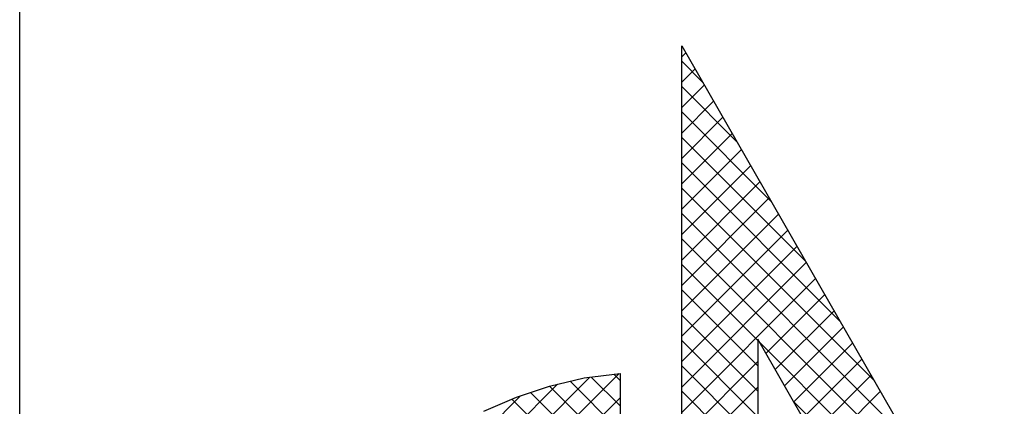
# Model space of a CAD drawing. Extents: x -4389 to 148511, y -40018 to 84100.
# Tile 15 of 28: x 130011 to 131579, y 3043 to 3658. Entities that reach past the tile are written whole.
import ezdxf

# ---------------------------------------------------------------- set-up
doc = ezdxf.new("R2010")
doc.units = 0
doc.header["$LTSCALE"] = 100
doc.layers.get('0').update_dxf_attribs({"linetype": 'CONTINUOUS'})
doc.layers.add('7', color=7, linetype='CONTINUOUS')
doc.layers.add('BL$4----', color=7, linetype='CONTINUOUS')
doc.styles.add('BURO-025', font='BUROFONT.shx', dxfattribs={"height": 250})
doc.styles.add('BURO-035', font='BUROFONT.shx', dxfattribs={"height": 350})
doc.styles.add('BURO-050', font='BUROFONT.shx', dxfattribs={"height": 500})

# ---------------------------------------------------------------- blocks, each defined once
blk = doc.blocks.new('KUIJPERSKLEUR')
at = {"color": 1}
blk.add_line((-185, 10), (-185, 73), dxfattribs=at)
at = {"color": 20}
for p, q in [((-174.461, 35.993), (-174.396, 36.057)), ((-174.129, 35.592), (-174.461, 35.924)), ((-174.461, 35.589), (-174.249, 35.801)), ((-174.461, 35.185), (-174.101, 35.544)), ((-173.581, 34.64), (-174.461, 35.52)), ((-174.461, 34.78), (-173.954, 35.288)), ((-173.033, 33.688), (-174.461, 35.116)), ((-174.461, 34.376), (-173.806, 35.031)), ((-174.461, 33.972), (-173.658, 34.775)), ((-172.485, 32.736), (-174.461, 34.712)), ((-174.461, 33.568), (-173.511, 34.518)), ((-171.936, 31.783), (-174.461, 34.308)), ((-174.461, 33.164), (-173.363, 34.262)), ((-174.461, 32.76), (-173.215, 34.005)), ((-171.388, 30.831), (-174.461, 33.903)), ((-174.461, 32.356), (-173.068, 33.749)), ((-170.84, 29.879), (-174.461, 33.499)), ((-174.461, 31.952), (-172.92, 33.492)), ((-174.461, 31.548), (-172.772, 33.236)), ((-170.292, 28.927), (-174.461, 33.095)), ((-174.461, 31.143), (-172.625, 32.979)), ((-174.461, 30.739), (-172.477, 32.723)), ((-173.249, 31.48), (-174.461, 32.691)), ((-174.461, 30.335), (-172.33, 32.466)), ((-173.249, 31.075), (-174.461, 32.287)), ((-173.119, 31.273), (-172.182, 32.21)), ((-173.249, 30.671), (-174.461, 31.883)), ((-172.971, 31.017), (-172.034, 31.953)), ((-172.823, 30.76), (-171.887, 31.697)), ((-173.249, 30.267), (-174.461, 31.479)), ((-169.744, 27.975), (-173.222, 31.452)), ((-172.676, 30.504), (-171.739, 31.44)), ((-174.461, 29.931), (-173.249, 31.143)), ((-173.249, 29.863), (-174.461, 31.075)), ((-172.528, 30.247), (-171.591, 31.184)), ((-180.897, 25.919), (-175.921, 30.896)), ((-177.515, 28.897), (-175.458, 30.954)), ((-175.443, 30.441), (-175.901, 30.898)), ((-175.443, 30.845), (-175.542, 30.944)), ((-172.38, 29.991), (-171.444, 30.927)), ((-180.786, 26.435), (-176.438, 30.783)), ((-175.443, 29.632), (-176.563, 30.753)), ((-175.443, 30.037), (-176.237, 30.83)), ((-174.461, 29.527), (-173.249, 30.738)), ((-180.602, 27.022), (-177.026, 30.599)), ((-175.443, 29.228), (-176.867, 30.652)), ((-173.249, 29.459), (-174.461, 30.671)), ((-172.233, 29.734), (-171.296, 30.671)), ((-175.443, 28.824), (-177.164, 30.546)), ((-176.637, 29.371), (-175.443, 30.565)), ((-169.325, 27.152), (-172.673, 30.5))]:
    blk.add_line(p, q, dxfattribs=at)
at = {"layer": '7', "color": 20, "linetype": 'CONTINUOUS'}
for p, q in [((-174.461, 36.169), (-169.7, 27.898)), ((-174.461, 27.289), (-174.461, 36.169)), ((-170.813, 27.269), (-173.249, 31.5)), ((-173.249, 31.5), (-173.249, 28.232)), ((-176.563, 30.753), (-176.013, 30.884)), ((-176.013, 30.884), (-175.443, 30.956)), ((-175.443, 30.956), (-175.443, 27.269)), ((-177.093, 30.576), (-176.563, 30.753)), ((-177.61, 30.354), (-177.093, 30.576))]:
    blk.add_line(p, q, dxfattribs=at)
at = {"color": 150, "style": 'BURO-025'}
for tag, p in [('TKSCHAAL', (-167, 67)), ('TKBLADNR', (-124, 67)), ('TKDATCREAT', (-81, 67)), ('TKDATA', (-30, 67)), ('TKINIT', (-30, 58)), ('PRPRLEID', (-30, 49)), ('PRGRLEID', (-30, 40))]:
    blk.add_attdef(tag, p, '', height=2.5, dxfattribs=at)
at = {"color": 3, "style": 'BURO-035'}
for tag, p in [('PROMSCHR', (-177, 55)), ('TK1OMSCHR', (-177, 42))]:
    blk.add_attdef(tag, p, '', height=3.5, dxfattribs=at)
at = {"color": 1, "style": 'BURO-025'}
blk.add_attdef('TKFILE', (-4, 40), '', height=2.5, rotation=90, dxfattribs=at)
blk.add_attdef('PRNAAM', (-30, 31.5), '', height=2.5, dxfattribs=at)
at = {"color": 4, "style": 'BURO-050'}
blk.add_attdef('TKTEKNR', (-48, 19), '', height=5, dxfattribs=at)

msp = doc.modelspace()

# ---------------------------------------------------------------- block references
at = {"layer": 'BL$4----', "xscale": 100, "yscale": 100, "zscale": 100}
msp.add_blockref('KUIJPERSKLEUR', (148511.4, 0), dxfattribs=at)

doc.saveas('drawing.dxf')
